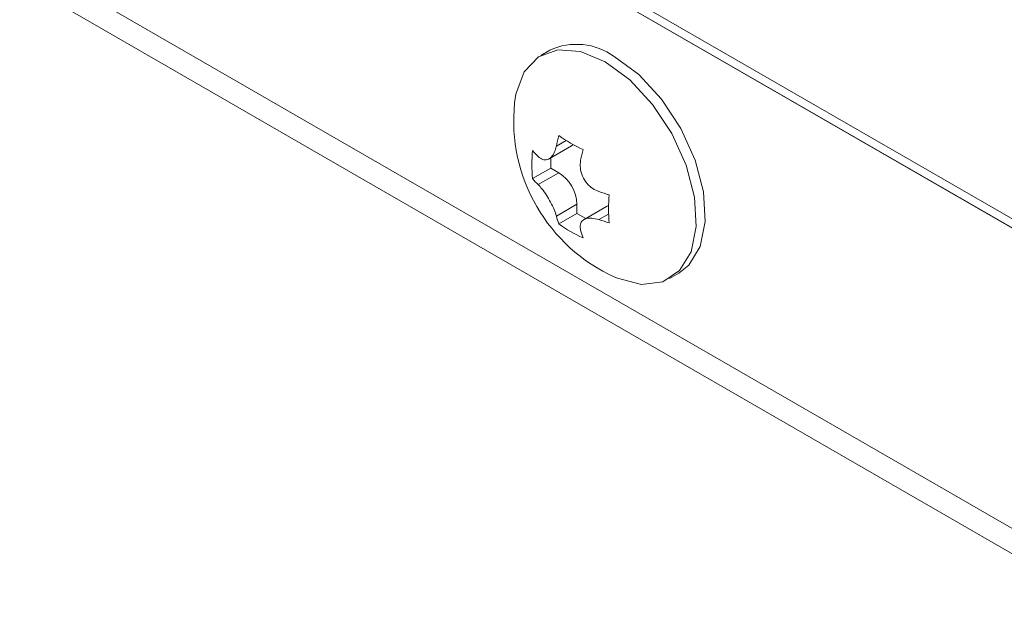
# Model space of a CAD drawing. Header units: millimetres. Extents: x 22 to 278, y 61 to 167.
# Tile 100 of 148: x 237.35 to 250.52, y 77.42 to 85.33. Entities that reach past the tile are written whole.
import ezdxf

# ---------------------------------------------------------------- set-up
doc = ezdxf.new("R2010")
doc.units = ezdxf.units.MM
doc.layers.get('0').update_dxf_attribs({"lineweight": 15})

msp = doc.modelspace()

# ---------------------------------------------------------------- linework, layer by layer
for p, q in [((242.247, 87.3814), (266.2179, 73.5433)), ((242.2505, 87.3834), (266.2179, 73.5473)), ((242.3531, 87.4426), (264.5209, 74.6454)), ((237.3503, 86.1867), (269.7004, 67.5114)), ((237.3982, 85.8208), (269.7004, 67.1731)), ((244.4428, 84.9256), (244.3217, 84.8556)), ((244.5309, 83.6419), (244.6609, 83.717)), ((244.4345, 83.4696), (244.7353, 83.6432)), ((244.4567, 83.3459), (244.4567, 83.4824)), ((244.2123, 83.2048), (244.4567, 83.3459)), ((244.287, 83.1254), (244.5628, 83.2847)), ((244.5628, 83.2847), (244.4567, 83.3459)), ((244.5309, 82.7029), (244.8067, 82.8621)), ((244.5623, 82.5986), (244.8067, 82.7396)), ((244.8067, 82.7396), (244.8067, 82.8621)), ((244.9248, 82.6715), (244.8067, 82.7396)), ((245.2035, 82.8323), (244.9027, 82.6587)), ((245.2296, 82.8434), (245.2035, 82.8323)), ((245.1001, 82.656), (245.2301, 82.731)), ((246.0465, 81.8678), (246.1677, 81.9377))]:
    msp.add_line(p, q)
at = {"flags": 128}
for points in [[(245.1841, 84.7702), (244.855, 84.908), (244.5503, 84.9311), (244.2927, 84.8377), (244.1011, 84.6349), (243.9899, 84.3377), (243.972, 84.219)], [(245.3203, 81.8834), (245.3502, 81.8704), (245.6701, 81.7893), (245.9539, 81.8247), (246.1806, 81.9742), (246.3334, 82.2265), (246.401, 82.5631), (246.3783, 82.9589), (246.2671, 83.3845), (246.0755, 83.8085), (245.8179, 84.1993), (245.5132, 84.528), (245.1841, 84.7702)], [(246.1677, 81.9377), (246.3017, 82.0441), (246.4546, 82.2965), (246.5221, 82.633), (246.4995, 83.0288), (246.3882, 83.4545), (246.1967, 83.8784), (245.939, 84.2693), (245.6343, 84.598), (245.3052, 84.8402)], [(244.7353, 83.6432), (244.7353, 83.6432), (244.758, 83.6603)]]:
    msp.add_lwpolyline(points, dxfattribs=at)
for centre, radius, start, end in [((244.8009, 84.1442), 0.8595, 54.07057, 114.61897), ((246.2598, 83.9827), 2.3, 174.10443, 245.89019), ((247.5677, 83.0368), 3.0965, 166.06458, 168.7312), ((245.7482, 85.461), 2.0551, 234.75987, 245.2455), ((246.259, 83.3926), 2.0553, 174.75719, 185.24281), ((245.2243, 84.457), 1.3389, 220.89969, 225.56347), ((247.893, 82.8491), 3.0965, 166.06458, 168.7312), ((244.2771, 82.838), 0.5302, 2.60548, 57.39452), ((245.2243, 84.0814), 1.3389, 220.89969, 225.56347), ((246.0944, 85.9643), 3.0966, 251.27108, 253.93749), ((247.2843, 82.8007), 2.0553, 174.75719, 185.24281), ((245.8278, 83.0368), 1.3392, 194.43856, 199.10186), ((246.0944, 85.5887), 3.0966, 251.27108, 253.93749), ((245.7482, 84.2771), 2.0551, 234.75987, 245.2455), ((246.1531, 82.849), 1.3392, 194.43856, 199.10186)]:
    msp.add_arc(centre, radius, start, end)
for points in [[(244.287, 83.501), (244.3072, 83.4851), (244.3476, 83.4531), (244.4114, 83.4527), (244.4669, 83.4892), (244.5088, 83.5551), (244.5238, 83.6141), (244.5309, 83.6419)], [(244.8562, 83.4541), (244.8525, 83.4187), (244.845, 83.3477), (244.8765, 83.2369), (244.9359, 83.1408), (245.0139, 83.0686), (245.0725, 83.0435), (245.1001, 83.0316)], [(244.5309, 82.7029), (244.5223, 82.7312), (244.505, 82.7879), (244.457, 82.8892), (244.3996, 82.9865), (244.34, 83.0693), (244.3039, 83.1075), (244.287, 83.1254)], [(245.1001, 82.656), (245.0676, 82.6648), (245.0024, 82.6825), (244.9221, 82.6734), (244.8686, 82.6381), (244.8451, 82.5828), (244.8526, 82.5368), (244.8562, 82.5151)]]:
    msp.add_open_spline(points, degree=3, knots=[0, 0, 0, 0, 0.2095281, 0.4195633, 0.6226907, 0.8225336, 1, 1, 1, 1])

doc.saveas('drawing.dxf')
